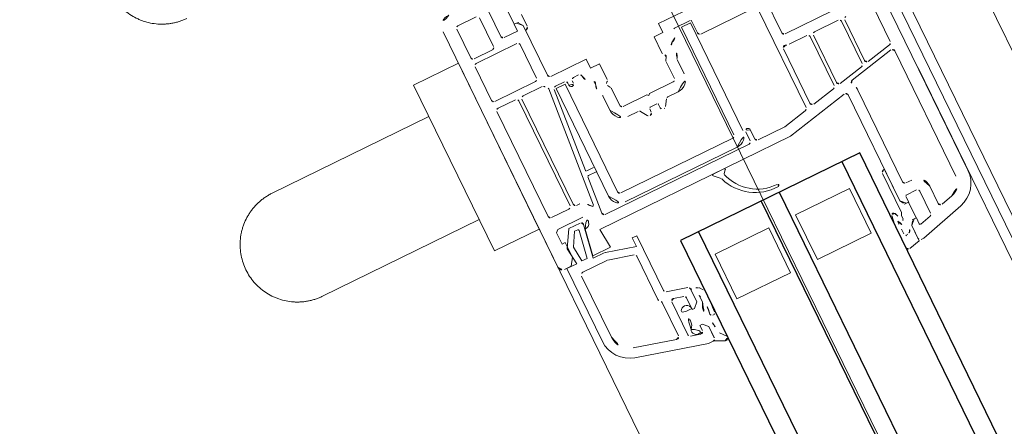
# Model space of a CAD drawing. Extents: x 6414462 to 20492237, y 5756825 to 17376351.
# Tile 93 of 127: x 6497763.0746 to 6497763.2722, y 5809740.3415 to 5809740.423. Entities that reach past the tile are written whole.
import ezdxf

# ---------------------------------------------------------------- set-up
doc = ezdxf.new("R2010")
doc.units = 0
doc.linetypes.add('Linia siatki', pattern=[2.2224999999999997, 1.27, -0.3174999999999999, 0.3174999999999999, -0.3174999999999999])
for name, color, linetype, lineweight in [('A-DETL-GENF', 7, 'Continuous', 5), ('A-GENM', 7, 'Continuous', 5), ('A-GLAZ', 7, 'Continuous', 5), ('S-GRID', 7, 'Continuous', 5)]:
    doc.layers.add(name, color=color, linetype=linetype, lineweight=lineweight)

# ---------------------------------------------------------------- blocks, each defined once
blk = doc.blocks.new('Windows_S9000-Double-Vent-Window-with-Sashbars - O3 Windows_S9000-Double-Vent-Window-with-Sashbars 2-9225298-__-00_00 Przyziemie PB')
at = {"layer": 'A-DETL-GENF'}
for p, q in [((3.100000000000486, 11.55000000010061), (7.665432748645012, 11.5500000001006)), ((3.870000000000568, 11.28000000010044), (4.66556954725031, 11.28000000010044)), ((4.870037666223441, 11.28000000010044), (7.665432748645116, 11.28000000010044)), ((4.714476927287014, 11.24039558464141), (4.827131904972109, 10.71039558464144)), ((5.026265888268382, 10.25451728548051), (4.82113028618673, 11.21960441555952)), ((8.24498824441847, 11.10529142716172), (8.500000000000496, 10.15357459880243)), ((7.984188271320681, 11.03541028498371), (8.051837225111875, 10.78294095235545)), ((8.003540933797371, 10.72000000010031), (7.619911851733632, 10.72000000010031)), ((3.600000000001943, 9.450000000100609), (3.600000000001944, 10.51500001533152)), ((3.819999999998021, 10.00000000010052), (3.819999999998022, 10.53000000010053)), ((4.778224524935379, 10.65000000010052), (3.869999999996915, 10.65000000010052)), ((3.86999999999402, 10.58000000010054), (4.814359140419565, 10.58000000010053)), ((4.863266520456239, 10.54039558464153), (4.975921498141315, 10.01039558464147)), ((8.109990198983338, 10.50000000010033), (7.619911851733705, 10.50000000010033)), ((7.349911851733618, 10.4500000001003), (7.349911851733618, 10.32000000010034)), ((7.56991185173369, 10.45000000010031), (7.56991185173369, 10.22000000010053)), ((8.221995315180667, 10.22517638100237), (8.158286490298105, 10.4629409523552)), ((7.299911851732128, 10.27000000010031), (5.254675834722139, 10.27000000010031)), ((7.589911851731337, 10.20000000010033), (7.719911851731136, 10.20000000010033)), ((7.619212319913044, 10.04982629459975), (7.691247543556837, 10.10067468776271)), ((7.719911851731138, 10.14994583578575), (7.619966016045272, 10.05000000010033)), ((8.069685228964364, 10.19868448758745), (7.719685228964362, 10.19868448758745)), ((7.719685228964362, 10.19868448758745), (7.719685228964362, 10.10982472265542)), ((7.719911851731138, 10.20000000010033), (7.719911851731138, 10.14994583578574)), ((8.069685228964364, 10.10982472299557), (8.069685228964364, 10.19868448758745)), ((8.069911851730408, 10.15000000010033), (8.069911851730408, 10.20000000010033)), ((8.069911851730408, 10.20000000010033), (8.202676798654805, 10.20000000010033)), ((8.169911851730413, 10.05000000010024), (8.069911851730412, 10.15000000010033)), ((8.169911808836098, 10.05000020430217), (8.098122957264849, 10.10067468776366)), ((8.50000000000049, 10.15357459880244), (8.50000000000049, 10.10000000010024)), ((4.927014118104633, 9.950000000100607), (3.869999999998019, 9.950000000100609)), ((5.205255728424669, 9.989604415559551), (5.490000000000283, 8.649987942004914)), ((7.619966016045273, 10.05000000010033), (5.254163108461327, 10.05000000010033)), ((6.914690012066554, 10.04982629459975), (7.619212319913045, 10.04982629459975)), ((6.974690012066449, 9.979984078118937), (7.842705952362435, 9.979984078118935)), ((7.842705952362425, 9.979984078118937), (7.894685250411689, 9.949973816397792)), ((7.894685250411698, 9.949973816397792), (7.979431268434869, 9.949973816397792)), ((8.510971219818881, 10.05000020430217), (8.169911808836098, 10.05000020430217)), ((8.450000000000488, 10.05000000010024), (8.16991185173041, 10.05000000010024)), ((8.56454105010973, 9.810934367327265), (8.510971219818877, 10.05000020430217)), ((3.819999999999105, 9.830000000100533), (3.819999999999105, 9.431896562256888)), ((4.963148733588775, 9.880000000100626), (3.86999999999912, 9.880000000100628)), ((5.11620882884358, 9.350395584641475), (5.012056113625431, 9.84039558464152)), ((8.248016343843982, 9.83000149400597), (8.140994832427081, 9.83000149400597)), ((8.140994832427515, 9.750001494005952), (8.515750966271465, 9.750001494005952)), ((2.569056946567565, 9.40000000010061), (3.550000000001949, 9.400000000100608)), ((3.85387993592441, 9.290000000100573), (5.067301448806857, 9.290000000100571)), ((2.860033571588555, 7.930000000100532), (2.860033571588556, 9.130000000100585)), ((2.910033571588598, 9.180000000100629), (5.11193832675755, 9.180000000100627)), ((5.160845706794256, 9.140395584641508), (5.270033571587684, 8.626707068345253)), ((6.950000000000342, 8.05000000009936), (6.950000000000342, 9.250000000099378)), ((6.950000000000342, 9.250000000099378), (7.950000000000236, 9.250000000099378)), ((7.950000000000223, 9.250000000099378), (7.950000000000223, 8.05000000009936)), ((5.270033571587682, 8.626707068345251), (5.270033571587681, 8.03000000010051)), ((5.490000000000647, 8.649987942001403), (5.490000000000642, 4.389129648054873)), ((2.300000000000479, 7.260000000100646), (2.300000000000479, 8.000000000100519)), ((5.220033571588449, 7.980000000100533), (5.020033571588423, 7.980000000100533)), ((7.950000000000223, 8.05000000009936), (6.950000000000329, 8.05000000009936)), ((2.520000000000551, 7.504791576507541), (2.520000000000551, 7.860000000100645)), ((2.540000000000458, 7.880000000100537), (2.810033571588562, 7.880000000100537)), ((2.567386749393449, 7.64000000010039), (2.567386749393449, 7.840000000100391)), ((2.567386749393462, 7.840000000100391), (4.967386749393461, 7.84000000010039)), ((5.020033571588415, 7.880000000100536), (5.220000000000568, 7.880000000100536)), ((5.270000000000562, 7.830000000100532), (5.270000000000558, 4.618144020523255)), ((4.967386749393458, 7.640000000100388), (2.567386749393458, 7.64000000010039)), ((5.01738674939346, 5.090000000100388), (5.017386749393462, 7.590000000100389)), ((5.217386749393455, 7.590000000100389), (5.217386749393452, 5.090000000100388)), ((6.950000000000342, 6.250000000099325), (6.950000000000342, 7.450000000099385)), ((6.950000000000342, 7.450000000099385), (7.950000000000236, 7.450000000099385)), ((7.950000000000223, 7.450000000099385), (7.950000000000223, 6.250000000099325)), ((2.500000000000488, 7.260000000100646), (2.300000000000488, 7.260000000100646)), ((2.500000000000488, 7.060000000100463), (2.500000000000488, 7.260000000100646)), ((3.430000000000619, 7.280000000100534), (3.111755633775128, 7.280000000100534)), ((5.490000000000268, 6.918096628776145), (5.490000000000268, 7.16152808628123)), ((5.524142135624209, 7.175670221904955), (5.577465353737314, 7.122347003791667)), ((2.853397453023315, 7.060000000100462), (2.500000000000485, 7.060000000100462)), ((3.028397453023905, 7.066698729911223), (2.964999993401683, 7.103301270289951)), ((3.430000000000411, 7.060000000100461), (3.05339745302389, 7.060000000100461)), ((3.480000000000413, 6.480000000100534), (3.480000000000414, 7.010000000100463)), ((3.700000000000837, 6.781166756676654), (3.700000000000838, 7.010000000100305)), ((5.643416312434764, 7.023228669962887), (5.524142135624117, 6.903954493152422)), ((3.856495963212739, 6.655661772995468), (3.723504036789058, 6.738764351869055)), ((3.730000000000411, 6.375000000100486), (3.730000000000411, 6.525000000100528)), ((3.755000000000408, 6.550000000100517), (3.830000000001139, 6.550000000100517)), ((3.510000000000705, 6.450000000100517), (3.480000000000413, 6.480000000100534)), ((3.480000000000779, 6.420000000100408), (3.510000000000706, 6.450000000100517)), ((3.480000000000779, 5.890000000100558), (3.480000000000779, 6.420000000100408)), ((3.83000000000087, 6.350000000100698), (3.755000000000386, 6.350000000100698)), ((3.72350403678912, 6.161235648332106), (3.856495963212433, 6.244338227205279)), ((7.950000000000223, 6.250000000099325), (6.950000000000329, 6.250000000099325)), ((3.700000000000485, 5.890000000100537), (3.700000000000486, 6.118833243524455)), ((2.500000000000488, 5.640000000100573), (2.500000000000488, 5.840000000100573)), ((2.500000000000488, 5.840000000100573), (2.853397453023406, 5.840000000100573)), ((2.964999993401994, 5.796698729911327), (3.028397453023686, 5.833301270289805)), ((3.053397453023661, 5.840000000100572), (3.430000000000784, 5.840000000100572)), ((8.53149741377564, 5.740279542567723), (8.404938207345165, 5.64141503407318)), ((2.300000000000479, 4.850000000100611), (2.300000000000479, 5.640000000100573)), ((2.300000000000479, 5.640000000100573), (2.500000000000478, 5.640000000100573)), ((3.11175563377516, 5.620000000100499), (3.430000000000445, 5.620000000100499)), ((7.489994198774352, 5.719699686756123), (7.423800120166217, 5.674148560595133)), ((7.55836186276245, 5.600291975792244), (7.591422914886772, 5.614426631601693)), ((7.699090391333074, 5.600291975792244), (7.558361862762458, 5.600291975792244)), ((8.501305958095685, 5.464321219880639), (8.599798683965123, 5.673399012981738)), ((2.520000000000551, 5.250000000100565), (2.520000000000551, 5.365741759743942)), ((7.30972239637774, 5.462941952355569), (7.195607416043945, 5.037059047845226)), ((7.648980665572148, 5.500001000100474), (7.35801868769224, 5.500001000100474)), ((7.389363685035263, 5.500001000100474), (7.648980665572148, 5.500001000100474)), ((7.483470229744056, 5.3500000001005), (7.748981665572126, 5.3500000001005)), ((7.648809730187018, 5.500172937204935), (7.748981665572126, 5.4000000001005)), ((7.748981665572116, 5.4000000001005), (7.64898066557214, 5.500001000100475)), ((7.748981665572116, 5.3500000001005), (7.723784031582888, 5.3500000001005)), ((7.748981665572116, 5.4000000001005), (7.748981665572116, 5.350000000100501)), ((7.748981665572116, 5.3500000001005), (7.748981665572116, 5.4000000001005)), ((8.098981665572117, 5.4000000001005), (8.198981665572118, 5.5000000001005)), ((8.198981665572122, 5.5000000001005), (8.09898166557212, 5.4000000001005)), ((8.098981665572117, 5.3500000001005), (8.098981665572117, 5.4000000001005)), ((8.098981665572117, 5.4000000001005), (8.098981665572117, 5.350000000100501)), ((8.158432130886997, 5.3500000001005), (8.09898166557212, 5.3500000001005)), ((8.098981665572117, 5.3500000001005), (8.214731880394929, 5.3500000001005)), ((8.11040168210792, 3.894708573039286), (8.49987828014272, 5.348255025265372)), ((8.198981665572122, 5.5000000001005), (8.453400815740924, 5.5000000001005)), ((8.449908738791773, 5.5000000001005), (8.198981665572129, 5.5000000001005)), ((8.499878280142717, 5.348427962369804), (8.499878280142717, 5.451744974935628)), ((2.620000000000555, 5.200000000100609), (2.57000000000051, 5.200000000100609)), ((7.381584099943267, 5.112940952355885), (7.435173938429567, 5.312940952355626)), ((8.263028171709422, 5.28705904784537), (8.209438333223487, 5.087059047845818)), ((2.520000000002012, 4.849988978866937), (2.520000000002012, 5.0500000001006)), ((2.567386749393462, 4.840000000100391), (2.567386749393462, 5.040000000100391)), ((2.567386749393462, 5.040000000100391), (4.967386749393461, 5.040000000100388)), ((2.57000000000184, 5.100000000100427), (2.620000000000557, 5.100000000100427)), ((7.147311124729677, 5.000000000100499), (5.929966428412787, 5.000000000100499)), ((5.92996642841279, 5.000000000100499), (5.92996642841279, 4.900000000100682)), ((8.161142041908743, 5.050000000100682), (7.429880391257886, 5.050000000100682)), ((1.185468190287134, 4.86984221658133), (0.925472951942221, 4.86984221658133)), ((1.04000000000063, 4.70000000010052), (1.14000000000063, 4.800000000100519)), ((1.068910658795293, 4.749151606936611), (1.140945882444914, 4.800000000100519)), ((1.140000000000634, 4.800000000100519), (2.25000000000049, 4.800000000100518)), ((1.140945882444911, 4.800000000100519), (1.245468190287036, 4.800000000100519)), ((4.29825688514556, 4.648595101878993), (2.565642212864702, 4.80017924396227)), ((4.967386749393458, 4.840000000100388), (2.567386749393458, 4.840000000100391)), ((4.320000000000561, 4.817943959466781), (4.320000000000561, 4.668518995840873)), ((4.400000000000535, 4.837943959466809), (4.34000000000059, 4.837943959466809)), ((4.420000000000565, 4.656270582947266), (4.420000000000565, 4.817943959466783)), ((5.92996642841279, 4.900000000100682), (6.117652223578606, 4.900000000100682)), ((6.117652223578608, 4.900000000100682), (5.9534074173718, 4.287030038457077)), ((6.251930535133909, 4.782940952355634), (6.11340741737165, 4.265965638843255)), ((7.264724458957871, 4.820000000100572), (6.300226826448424, 4.820000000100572)), ((8.09951372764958, 4.870000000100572), (7.351326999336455, 4.870000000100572)), ((7.917216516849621, 3.94647238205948), (8.147810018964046, 4.807059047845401)), ((0.6904729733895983, 4.651141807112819), (1.040472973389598, 4.651141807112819)), ((1.04000000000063, 4.650000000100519), (1.04000000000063, 4.70000000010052)), ((1.190000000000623, 4.650000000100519), (1.040000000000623, 4.650000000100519)), ((1.0404729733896, 4.651141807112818), (1.0404729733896, 4.74000157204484)), ((1.190000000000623, 4.350000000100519), (1.190000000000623, 4.650000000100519)), ((1.4600000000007, 4.580000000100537), (2.210000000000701, 4.580000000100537)), ((2.410000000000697, 4.180000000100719), (2.410000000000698, 4.608546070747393)), ((2.508097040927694, 4.704831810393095), (4.994283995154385, 4.487318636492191)), ((5.215642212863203, 4.568334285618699), (4.438256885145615, 4.636346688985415)), ((1.410000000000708, 3.620000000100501), (1.410000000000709, 4.530000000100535)), ((2.260000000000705, 4.530000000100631), (2.260000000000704, 3.620000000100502)), ((5.490000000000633, 4.389129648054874), (5.900000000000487, 4.425000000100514)), ((5.900000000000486, 4.425000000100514), (5.900000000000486, 4.030000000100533)), ((0.590000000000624, 4.30000000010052), (1.140000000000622, 4.300000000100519)), ((4.850033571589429, 4.23939385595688), (4.850033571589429, 4.180000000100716)), ((5.120000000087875, 4.189371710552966), (5.120000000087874, 3.630033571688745)), ((5.950000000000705, 4.261148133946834), (5.950000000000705, 4.016183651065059)), ((6.11000000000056, 4.240083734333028), (6.11000000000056, 3.710000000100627)), ((0.5700000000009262, 4.030000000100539), (0.5700000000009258, 3.620000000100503)), ((1.2600000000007, 4.080000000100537), (0.6200000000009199, 4.080000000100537)), ((1.310000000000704, 3.620000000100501), (1.310000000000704, 4.030000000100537)), ((2.410000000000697, 3.620000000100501), (2.410000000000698, 4.010000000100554)), ((4.800033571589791, 4.130000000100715), (2.460000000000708, 4.130000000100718)), ((2.460000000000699, 4.060000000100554), (4.800033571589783, 4.060000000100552)), ((4.850033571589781, 4.010000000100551), (4.850033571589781, 3.620000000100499)), ((5.200000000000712, 4.088841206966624), (5.200000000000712, 3.834790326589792)), ((5.950000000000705, 4.016183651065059), (5.258682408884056, 4.138081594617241)), ((5.300000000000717, 3.915670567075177), (5.300000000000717, 3.987743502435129)), ((5.323472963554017, 4.007439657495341), (5.90000000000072, 3.905782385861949)), ((5.900000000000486, 4.030000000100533), (5.354939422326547, 4.126108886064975)), ((5.200000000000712, 3.834790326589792), (5.550460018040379, 3.632452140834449)), ((5.576765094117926, 3.755880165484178), (5.300000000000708, 3.915670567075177)), ((5.900000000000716, 3.789853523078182), (5.576765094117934, 3.755880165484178)), ((5.900000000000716, 3.905782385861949), (5.900000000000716, 3.789853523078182)), ((0.6200000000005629, 3.570000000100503), (1.260000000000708, 3.570000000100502)), ((2.210000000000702, 3.570000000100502), (1.460000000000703, 3.570000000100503)), ((4.800033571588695, 3.570000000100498), (2.460000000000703, 3.570000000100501)), ((5.120000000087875, 3.630033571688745), (5.17003357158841, 3.580000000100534)), ((5.170033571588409, 3.580000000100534), (5.420000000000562, 3.580000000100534)), ((5.420000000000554, 3.580000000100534), (5.420000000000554, 3.650000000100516)), ((5.420000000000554, 3.650000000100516), (5.750000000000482, 3.650000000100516)), ((5.550460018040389, 3.632452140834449), (5.907682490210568, 3.669997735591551)), ((5.75000000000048, 3.650000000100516), (5.900000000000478, 3.550000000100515)), ((5.907682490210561, 3.669997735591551), (5.900000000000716, 3.4500000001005)), ((6.170000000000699, 3.6500000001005), (7.530846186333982, 3.6500000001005)), ((5.900000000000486, 3.550000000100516), (5.900000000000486, 3.400000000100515)), ((5.900000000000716, 3.4500000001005), (7.530846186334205, 3.4500000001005)), ((5.800000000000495, 3.300000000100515), (0.5500000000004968, 3.300000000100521))]:
    blk.add_line(p, q, dxfattribs=at)
at = {"layer": 'A-DETL-GENF', "color": 176, "lineweight": 25, "true_color": 0x00007f}
for p, q in [((6.400000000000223, 9.750000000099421), (6.400000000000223, 5.750000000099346)), ((57.90000000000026, 9.750000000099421), (6.400000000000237, 9.750000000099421)), ((6.400000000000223, 9.35000000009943), (57.90000000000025, 9.35000000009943)), ((6.400000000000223, 7.95000000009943), (57.90000000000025, 7.95000000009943)), ((6.400000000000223, 7.550000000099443), (57.90000000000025, 7.550000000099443)), ((6.400000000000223, 6.150000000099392), (57.90000000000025, 6.150000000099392)), ((6.400000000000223, 5.750000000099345), (57.90000000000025, 5.750000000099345))]:
    blk.add_line(p, q, dxfattribs=at)
at = {"layer": 'A-DETL-GENF'}
for centre, radius, start, end in [((7.665432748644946, 10.95000000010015), 0.6000000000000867, 15.00000000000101, 90), ((4.665569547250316, 11.23000000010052), 0.05000000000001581, 12.00000000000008, 90), ((4.870037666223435, 11.23000000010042), 0.05000000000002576, 90, 192.0000000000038), ((7.665432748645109, 10.95000000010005), 0.3300000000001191, 14.99999999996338, 90), ((3.869999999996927, 10.70000000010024), 0.04999999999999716, 180, 269.9999999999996), ((4.778224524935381, 10.70000000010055), 0.05000000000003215, 269.9999999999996, 12), ((7.619911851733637, 10.4500000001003), 0.2700000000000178, 89.9999999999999, 179.9999999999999), ((8.003540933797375, 10.77000000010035), 0.05000000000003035, 269.9999999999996, 14.99999999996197), ((3.869999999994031, 10.53000000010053), 0.05000000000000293, 90, 180), ((4.814359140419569, 10.53000000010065), 0.0499999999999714, 11.99999999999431, 90), ((7.619911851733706, 10.45000000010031), 0.05000000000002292, 90, 180), ((8.109990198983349, 10.45000000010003), 0.05000000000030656, 14.99999999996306, 90), ((7.299911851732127, 10.32000000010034), 0.0500000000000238, 269.9999999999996, 0), ((5.075173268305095, 10.26491287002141), 0.05000000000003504, 192.0000000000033, 304.1212120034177), ((5.254675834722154, 10.00000000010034), 0.2700000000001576, 89.99999999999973, 124.1212120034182), ((7.589911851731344, 10.22000000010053), 0.0200000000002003, 180, 269.9999999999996), ((7.720081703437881, 10.05982629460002), 0.05000000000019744, 90.45433104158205, 125.2175929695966), ((8.06928879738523, 10.05982629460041), 0.04999999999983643, 54.78240703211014, 89.54571811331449), ((8.202676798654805, 10.22000000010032), 0.02000000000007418, 269.9999999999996, 14.99999999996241), ((8.450000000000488, 10.10000000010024), 0.05000000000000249, 270.1637505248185, 0), ((3.86999999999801, 10.00000000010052), 0.04999999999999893, 180, 269.9999999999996), ((4.927014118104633, 10.00000000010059), 0.04999999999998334, 269.9999999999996, 11.99999999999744), ((5.254163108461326, 10.00000000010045), 0.04999999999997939, 90, 192.0000000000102), ((6.974690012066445, 10.03998407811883), 0.05999999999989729, 179.9999999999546, 269.9999999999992), ((7.096113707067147, 11.75089779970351), 2.024836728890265, 290.4997807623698, 296.0244517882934), ((7.527490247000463, 10.92252528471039), 1.170989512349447, 292.1251910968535, 305.3392207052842), ((7.979431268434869, 9.939973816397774), 0.01000000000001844, 300.5907844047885, 90), ((8.228404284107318, 9.93500020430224), 0.03999999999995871, 26.02560648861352, 126.1477480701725), ((8.515955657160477, 10.07540749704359), 0.2799999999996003, 206.0256064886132, 217.1510242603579), ((8.323404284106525, 9.89185410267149), 0.03500000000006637, 162.3252853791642, 238.905916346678), ((3.86999999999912, 9.830000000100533), 0.05000000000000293, 90, 180), ((4.963148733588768, 9.830000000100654), 0.04999999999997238, 11.99999999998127, 90), ((7.818803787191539, 9.816664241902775), 0.03999999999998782, 109.8533723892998, 260.5385956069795), ((8.14099483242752, 11.75000149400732), 2.000000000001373, 260.5385956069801, 269.9999999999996), ((8.140994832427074, 11.75000149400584), 1.919999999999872, 264.8461925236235, 269.9999999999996), ((8.29813757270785, 9.80735502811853), 0.05500000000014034, 82.4871819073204, 155.6849386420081), ((8.515750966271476, 9.800001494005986), 0.05000000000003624, 269.9999999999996, 12.63019177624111), ((3.550000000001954, 9.450000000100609), 0.05000000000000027, 269.9999999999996, 0), ((3.853879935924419, 9.34000000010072), 0.05000000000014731, 160.1013352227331, 269.9999999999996), ((3.600000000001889, 9.431896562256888), 0.2200000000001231, 340.1013352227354, 6.361109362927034e-14), ((5.067301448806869, 9.340000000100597), 0.05000000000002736, 269.9999999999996, 11.99999999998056), ((5.11193832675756, 9.130000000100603), 0.05000000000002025, 12.00000000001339, 90), ((2.810033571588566, 7.930000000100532), 0.04999999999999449, 269.9999999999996, 0), ((5.020033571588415, 7.930000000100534), 0.04999999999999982, 90, 269.9999999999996), ((5.220033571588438, 8.03000000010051), 0.04999999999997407, 269.9999999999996, 0), ((5.342575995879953, 7.978527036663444), 0.8980913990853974, 286.4755067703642, 0.1125542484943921), ((5.32046637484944, 7.943661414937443), 0.9707416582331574, 290.5499877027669, 2.540915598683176), ((6.265459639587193, 7.983494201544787), 0.02500000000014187, 7.360776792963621, 187.3607767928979), ((2.540000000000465, 7.860000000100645), 0.0199999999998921, 90, 180), ((4.967386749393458, 7.590000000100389), 0.2500000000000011, 359.9999999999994, 89.9999999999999), ((5.220000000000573, 7.830000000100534), 0.05000000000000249, 0, 90), ((4.967386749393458, 7.590000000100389), 0.05000000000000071, 0, 90), ((2.540000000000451, 7.504791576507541), 0.01999999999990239, 180, 272.3880154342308), ((2.549999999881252, 7.265000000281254), 0.2200000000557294, 18.48877280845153, 92.38801543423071), ((2.806064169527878, 7.350622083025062), 0.05000000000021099, 198.4887728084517, 294.7430420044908), ((2.939999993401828, 7.06000000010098), 0.2699999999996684, 57.53825503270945, 114.7430420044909), ((3.111755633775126, 7.330000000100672), 0.0500000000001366, 237.5382550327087, 269.9999999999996), ((3.430000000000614, 7.010000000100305), 0.2700000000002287, 359.9999999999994, 89.99999999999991), ((5.510000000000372, 7.16152808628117), 0.02000000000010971, 44.99999999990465, 180), ((5.591607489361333, 7.13648913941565), 0.02000000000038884, 224.9999999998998, 286.4755067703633), ((2.853397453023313, 7.110000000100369), 0.04999999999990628, 269.9999999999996, 330.000000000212), ((2.939999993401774, 7.060000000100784), 0.04999999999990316, 60.00000000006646, 150.0000000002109), ((3.05339745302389, 7.110000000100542), 0.05000000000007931, 240.0000000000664, 269.9999999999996), ((3.430000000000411, 7.010000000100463), 0.04999999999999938, 0, 90), ((5.510000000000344, 6.918096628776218), 0.02000000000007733, 179.9999999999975, 314.9999999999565), ((5.678771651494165, 6.987873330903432), 0.05000000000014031, 110.549987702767, 134.9999999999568), ((3.750000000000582, 6.781166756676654), 0.04999999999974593, 180, 237.9999999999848), ((3.755000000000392, 6.525000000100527), 0.02499999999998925, 90, 180), ((3.830000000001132, 6.600000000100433), 0.05000000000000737, 269.9999999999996, 359.9999999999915), ((3.830000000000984, 6.613259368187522), 0.05000000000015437, 2.859954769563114e-10, 57.99999999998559), ((3.755000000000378, 6.375000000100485), 0.02499999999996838, 180, 269.9999999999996), ((3.830000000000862, 6.300000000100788), 0.04999999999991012, 359.9999999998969, 90), ((3.750000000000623, 6.118833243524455), 0.04999999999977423, 121.999999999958, 180), ((3.830000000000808, 6.286740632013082), 0.04999999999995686, 301.9999999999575, 359.9999999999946), ((2.853397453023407, 5.790000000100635), 0.04999999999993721, 30.00000000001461, 90), ((2.939999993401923, 5.840000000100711), 0.05000000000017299, 210.0000000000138, 299.9999999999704), ((3.05339745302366, 5.790000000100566), 0.05000000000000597, 90, 119.9999999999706), ((3.43000000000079, 5.890000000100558), 0.04999999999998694, 269.9999999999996, 0), ((3.430000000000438, 5.890000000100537), 0.2700000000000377, 269.9999999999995, 359.9999999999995), ((7.781233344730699, 4.202963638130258), 1.544444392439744, 82.2923205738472, 100.8694661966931), ((7.980851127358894, 5.684023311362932), 0.04999999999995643, 16.53465550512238, 81.3480774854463), ((8.557047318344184, 5.69805584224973), 0.04935218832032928, 330.025822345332, 121.1784735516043), ((2.549999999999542, 5.63500000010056), 0.2200000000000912, 274.2480226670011, 341.5112271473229), ((2.806064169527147, 5.549377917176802), 0.05000000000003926, 65.25695799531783, 161.5112271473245), ((2.939999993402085, 5.840000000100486), 0.2699999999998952, 245.2569579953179, 302.461744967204), ((3.111755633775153, 5.570000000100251), 0.05000000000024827, 90, 122.4617449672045), ((7.65063649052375, 5.514118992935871), 0.281339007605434, 149.3046933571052, 178.7103240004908), ((7.452144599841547, 5.632958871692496), 0.04999999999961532, 124.5336112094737, 150.2960300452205), ((7.820677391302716, 4.783026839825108), 0.8624286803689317, 79.13926379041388, 105.4159369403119), ((7.932891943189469, 6.021145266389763), 0.4814360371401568, 240.9460026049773, 298.7114215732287), ((7.98119128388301, 5.67996825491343), 0.050000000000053, 272.2776003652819, 353.0553523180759), ((7.971264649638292, 5.681177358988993), 0.06000000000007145, 353.0553523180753, 16.53465550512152), ((7.995278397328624, 7.258413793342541), 1.668084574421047, 275.8111920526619, 284.2165235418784), ((2.570000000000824, 5.365741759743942), 0.04999999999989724, 94.24802266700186, 180), ((7.358018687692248, 5.450001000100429), 0.05000000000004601, 90, 164.9999999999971), ((7.389363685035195, 5.520001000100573), 0.0200000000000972, 178.7103240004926, 269.9999999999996), ((7.483470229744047, 5.300000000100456), 0.05000000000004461, 90, 164.9999999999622), ((7.720745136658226, 5.24066886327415), 0.1093733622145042, 88.40785489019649, 301.9792401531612), ((8.137968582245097, 5.249017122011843), 0.1030354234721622, 244.830912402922, 78.54449237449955), ((8.214731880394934, 5.300000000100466), 0.05000000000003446, 345.0000000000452, 90), ((8.449908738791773, 5.450000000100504), 0.04999999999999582, 1.999999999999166, 90), ((8.453400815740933, 5.45000000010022), 0.0500000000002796, 16.64401038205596, 90), ((2.570000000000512, 5.250000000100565), 0.04999999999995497, 180, 269.9999999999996), ((2.620000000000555, 5.15000000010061), 0.05000000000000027, 269.9999999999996, 90), ((7.940088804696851, 5.004346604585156), 0.2160131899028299, 44.50445429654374, 138.3536691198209), ((2.570000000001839, 5.0500000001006), 0.04999999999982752, 90, 180), ((4.967386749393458, 5.090000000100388), 0.04999999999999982, 269.9999999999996, 0), ((4.967386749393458, 5.090000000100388), 0.2500000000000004, 269.9999999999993, 359.9999999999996), ((7.147311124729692, 5.050000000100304), 0.04999999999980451, 269.9999999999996, 344.9999999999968), ((7.429880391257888, 5.100000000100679), 0.05000000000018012, 164.9999999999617, 269.9999999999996), ((8.16114204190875, 5.100000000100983), 0.05000000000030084, 269.9999999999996, 345.0000000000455), ((1.040076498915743, 4.790000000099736), 0.04999999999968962, 270.4543310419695, 305.2175929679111), ((1.185468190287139, 4.80984221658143), 0.05999999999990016, 359.9999999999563, 90.0000000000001), ((2.25000000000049, 4.850000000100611), 0.04999999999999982, 269.9999999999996, 0), ((2.570000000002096, 4.849988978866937), 0.05000000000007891, 180, 264.9999999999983), ((4.340000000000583, 4.817943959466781), 0.020000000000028, 90, 180), ((4.400000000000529, 4.817943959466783), 0.02000000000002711, 0, 90), ((6.300226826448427, 4.770000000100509), 0.05000000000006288, 90, 165.0000000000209), ((7.264724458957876, 4.870000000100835), 0.0500000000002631, 269.9999999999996, 329.9999999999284), ((7.351326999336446, 4.820000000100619), 0.04999999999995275, 90, 149.9999999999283), ((8.09951372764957, 4.82000000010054), 0.05000000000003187, 344.9999999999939, 90), ((1.46000000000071, 4.530000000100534), 0.05000000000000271, 90, 180), ((2.210000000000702, 4.530000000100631), 0.04999999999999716, 0, 90), ((2.459999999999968, 4.608546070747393), 0.04999999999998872, 131.0144996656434, 180), ((2.250000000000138, 4.850000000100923), 0.2700000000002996, 311.0144996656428, 322.4606598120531), ((2.503739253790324, 4.655022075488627), 0.04999999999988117, 84.99999999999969, 142.4606598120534), ((4.300000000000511, 4.668518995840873), 0.02000000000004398, 264.9999999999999, 0), ((4.440000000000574, 4.656270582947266), 0.02000000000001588, 180, 264.9999999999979), ((5.220000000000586, 4.618144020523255), 0.04999999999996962, 264.999999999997, 0), ((1.140000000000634, 4.350000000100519), 0.04999999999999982, 269.9999999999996, 0), ((5.225035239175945, 4.123629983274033), 0.3950034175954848, 124.0712042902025, 160.394370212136), ((4.992540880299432, 4.467394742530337), 0.02000000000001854, 304.0712042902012, 84.99999999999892), ((2.460000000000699, 4.180000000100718), 0.04999999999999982, 180, 269.9999999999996), ((4.800033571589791, 4.180000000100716), 0.05000000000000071, 269.9999999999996, 0), ((4.900033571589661, 4.23939385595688), 0.05000000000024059, 160.3943702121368, 180), ((5.230000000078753, 4.13000000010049), 0.1250000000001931, 358.2161565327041, 151.6423634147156), ((6.050000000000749, 4.261148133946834), 0.1000000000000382, 165.0000000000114, 180), ((6.210000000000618, 4.240083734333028), 0.1000000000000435, 165.0000000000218, 180), ((1.260000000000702, 4.030000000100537), 0.05000000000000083, 359.9999999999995, 90.00000000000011), ((2.460000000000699, 4.010000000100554), 0.04999999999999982, 90, 180), ((4.800033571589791, 4.010000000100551), 0.05000000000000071, 0, 90), ((5.250000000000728, 4.088841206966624), 0.05000000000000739, 80.00000000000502, 180), ((5.320000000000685, 3.987743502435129), 0.01999999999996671, 80.00000000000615, 180), ((7.530846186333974, 4.050000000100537), 0.4000000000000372, 269.9999999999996, 344.9999999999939), ((7.530846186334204, 4.05000000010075), 0.6000000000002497, 269.9999999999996, 345.0000000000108), ((0.6200000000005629, 3.620000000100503), 0.04999999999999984, 179.9999999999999, 269.9999999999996), ((1.260000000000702, 3.620000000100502), 0.05000000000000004, 269.9999999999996, 0), ((1.460000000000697, 3.620000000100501), 0.05000000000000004, 180, 269.9999999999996), ((2.210000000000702, 3.620000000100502), 0.05000000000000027, 269.9999999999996, 0), ((2.460000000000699, 3.620000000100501), 0.04999999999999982, 180, 269.9999999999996), ((4.800033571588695, 3.620000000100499), 0.04999999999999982, 269.9999999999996, 0), ((6.170000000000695, 3.710000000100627), 0.06000000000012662, 180, 269.9999999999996), ((0.5500000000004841, 3.55000000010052), 0.25, 179.9999999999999, 269.9999999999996), ((5.800000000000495, 3.400000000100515), 0.09999999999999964, 269.9999999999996, 0)]:
    blk.add_arc(centre, radius, start, end, dxfattribs=at)
at = {"layer": 'A-GENM'}
for p, q in [((-65.21739128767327, 13.40000000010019), (65.21739128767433, 13.40000000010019)), ((5.382716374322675, 11.5500000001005), (58.91728362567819, 11.5500000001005)), ((3.175000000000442, 3.300000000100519), (61.12500000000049, 3.300000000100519))]:
    blk.add_line(p, q, dxfattribs=at)
at = {"layer": 'A-GLAZ'}
for p, q in [((69.00000000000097, 11.95000000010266), (-68.99999999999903, 11.95000000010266)), ((-68.99999999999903, 11.75000000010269), (69.00000000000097, 11.75000000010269)), ((69.0000000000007, 7.600000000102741), (-68.99999999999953, 7.600000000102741)), ((4.950000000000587, 3.300000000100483), (1.250000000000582, 3.300000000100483)), ((1.250000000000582, 3.300000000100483), (1.250000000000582, 2.30000000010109)), ((4.950000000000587, 2.30000000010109), (4.950000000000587, 3.300000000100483)), ((1.250000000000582, 2.30000000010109), (4.950000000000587, 2.30000000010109)), ((1.94999999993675, 2.300000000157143), (1.94999999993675, -1.199999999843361)), ((4.24999999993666, -1.199999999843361), (4.24999999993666, 2.30000000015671))]:
    blk.add_line(p, q, dxfattribs=at)
for points, knots in [([(-3.099999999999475, -2.34999999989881), (-2.999643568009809, -2.349554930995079), (-2.849122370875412, -2.330383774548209), (-2.658655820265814, -2.265286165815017), (-2.523355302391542, -2.198816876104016), (-2.418828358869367, -2.128987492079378), (-2.341210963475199, -2.064828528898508), (-2.267924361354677, -1.996834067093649), (-2.185033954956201, -1.901942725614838), (-2.115192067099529, -1.797332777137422), (-2.06785984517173, -1.709412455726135), (-2.036779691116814, -1.640344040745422), (-2.010252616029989, -1.569438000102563), (-1.988391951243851, -1.497860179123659), (-1.971291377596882, -1.424972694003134), (-1.959024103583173, -1.350194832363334), (-1.951642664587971, -1.274780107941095), (-1.950000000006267, -1.224926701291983), (-1.949999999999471, -1.199999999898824)], [0, 0, 0, 0, 0.08333333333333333, 0.125, 0.1666666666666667, 0.2083333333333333, 0.2291666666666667, 0.25, 0.2916666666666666, 0.3333333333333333, 0.3541666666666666, 0.375, 0.3958333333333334, 0.4166666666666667, 0.4375, 0.4583333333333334, 0.4791666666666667, 0.5, 0.5, 0.5, 0.5]), ([(1.950000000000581, -1.199999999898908), (1.949999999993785, -1.224926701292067), (1.951642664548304, -1.27478010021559), (1.959024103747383, -1.35019485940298), (1.971291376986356, -1.424972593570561), (1.988391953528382, -1.497860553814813), (2.010252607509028, -1.569436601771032), (2.036779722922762, -1.64034925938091), (2.067859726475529, -1.709392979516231), (2.103359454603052, -1.775425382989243), (2.143127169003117, -1.838905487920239), (2.201613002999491, -1.921079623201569), (2.267924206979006, -1.996808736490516), (2.341210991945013, -2.064833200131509), (2.41882834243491, -2.128984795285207), (2.523355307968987, -2.198817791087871), (2.658655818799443, -2.265285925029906), (2.849122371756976, -2.330383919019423), (2.999643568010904, -2.349554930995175), (3.100000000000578, -2.349999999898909)], [0.5, 0.5, 0.5, 0.5, 0.5208333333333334, 0.5416666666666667, 0.5625, 0.5833333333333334, 0.6041666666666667, 0.625, 0.6458333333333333, 0.6666666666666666, 0.6875, 0.7083333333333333, 0.75, 0.7708333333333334, 0.7916666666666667, 0.8333333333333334, 0.875, 0.9166666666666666, 1, 1, 1, 1]), ([(3.100000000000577, -2.349999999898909), (3.200356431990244, -2.349554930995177), (3.35087762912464, -2.330383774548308), (3.541344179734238, -2.265286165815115), (3.676644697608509, -2.198816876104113), (3.781171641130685, -2.128987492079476), (3.858789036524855, -2.064828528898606), (3.932075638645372, -1.996834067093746), (4.01496604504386, -1.901942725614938), (4.084807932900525, -1.79733277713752), (4.132140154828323, -1.709412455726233), (4.163220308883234, -1.640344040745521), (4.189747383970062, -1.569438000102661), (4.211608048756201, -1.497860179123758), (4.22870862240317, -1.424972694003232), (4.240975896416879, -1.350194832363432), (4.248357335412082, -1.274780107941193), (4.249999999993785, -1.224926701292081), (4.250000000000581, -1.199999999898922)], [0, 0, 0, 0, 0.08333333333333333, 0.125, 0.1666666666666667, 0.2083333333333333, 0.2291666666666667, 0.25, 0.2916666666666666, 0.3333333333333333, 0.3541666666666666, 0.375, 0.3958333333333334, 0.4166666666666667, 0.4375, 0.4583333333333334, 0.4791666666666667, 0.5, 0.5, 0.5, 0.5])]:
    blk.add_open_spline(points, degree=3, knots=knots, dxfattribs=at)

msp = doc.modelspace()

# ---------------------------------------------------------------- linework, layer by layer
at = {"layer": 'S-GRID', "linetype": 'Linia siatki'}
msp.add_line((6497761.565791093, 5809743.582257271, 0.09999999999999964), (6497766.453306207, 5809733.575714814, 0.09999999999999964), dxfattribs=at)

# ---------------------------------------------------------------- block references
at = {"layer": 'A-GLAZ', "xscale": 0.01, "yscale": 0.01, "zscale": 0.01, "rotation": 296.0323615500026}
msp.add_blockref('Windows_S9000-Double-Vent-Window-with-Sashbars - O3 Windows_S9000-Double-Vent-Window-with-Sashbars 2-9225298-__-00_00 Przyziemie PB', (6497763.127512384, 5809740.411042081, 0.09999999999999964), dxfattribs=at)

doc.saveas('drawing.dxf')
